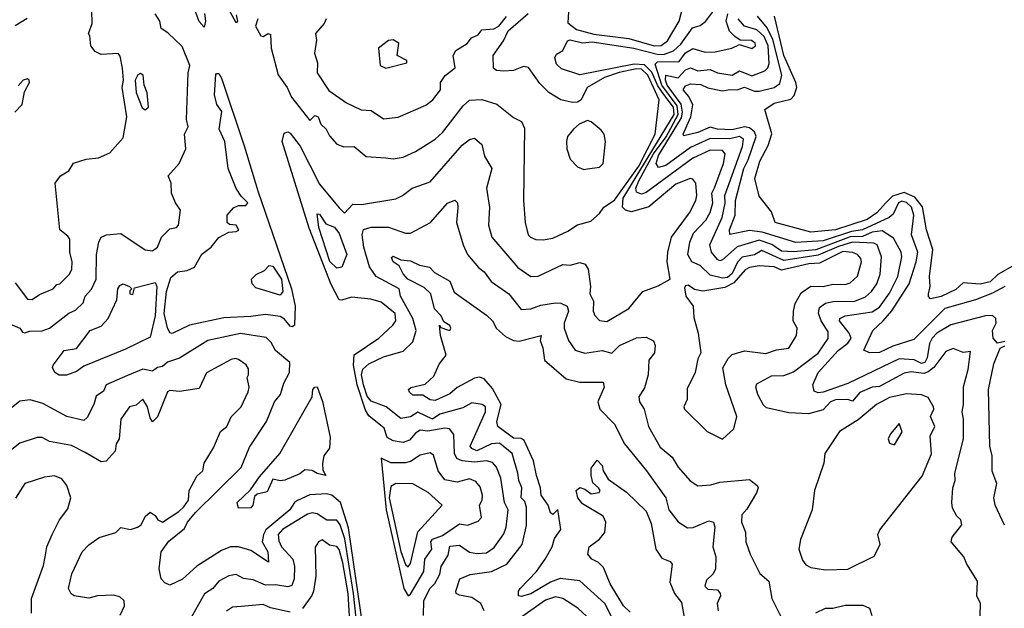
# Model space of a CAD drawing. Extents: x 1995148 to 2088947, y 769131 to 906009.
# Tile 22 of 256: x 2002574 to 2006583, y 791765 to 794161. Entities that reach past the tile are written whole.
import ezdxf

# ---------------------------------------------------------------- set-up
doc = ezdxf.new("R2010")
doc.units = 0

msp = doc.modelspace()

# ---------------------------------------------------------------- linework, layer by layer
at = {"layer": '0CON05XD'}
for points in [[(2003325.8, 794185.8), (2003330, 794155), (2003325, 794130), (2003305, 794153.8), (2003255, 794285.8)], [(2002555, 793090), (2002606.2, 793023.8), (2002625, 793022), (2002655, 793041.9), (2002710, 793065), (2002725, 793082.5), (2002737.5, 793085), (2002776.7, 793125), (2002785.5, 793145), (2002788.1, 793175), (2002778.6, 793215), (2002777.4, 793267.4), (2002770, 793280), (2002737.5, 793305), (2002718.8, 793495), (2002740, 793525), (2002773.3, 793545), (2002793.1, 793576.9), (2002845, 793592.5), (2002895, 793598.8), (2002940.7, 793619.3), (2002995, 793680), (2003010, 793765), (2002991.5, 793885), (2002996.9, 793915), (2002992.9, 793962.9), (2002982.5, 794012.5), (2002975, 794023.3), (2002905, 794018.8), (2002881.7, 794031.7), (2002864, 794055), (2002860, 794095), (2002853.8, 794105), (2002869.2, 794145), (2002866.7, 794255)], [(2003455, 794180), (2003460, 794155), (2003455, 794147.5), (2003396.7, 794256.7)], [(2004218.1, 791735), (2004219.4, 791795), (2004243.9, 791846.1), (2004263.8, 791866.2), (2004285, 791904.2), (2004289.4, 791935), (2004318.9, 791981.1), (2004325, 792017.7), (2004365, 792022.5), (2004405, 791993.3), (2004435, 791987.8), (2004475, 791990.8), (2004505, 792012.2), (2004545, 792068), (2004554.6, 792095.4), (2004563.3, 792165), (2004547.5, 792195), (2004532.9, 792295), (2004515, 792339.2), (2004498.2, 792358.2), (2004474.6, 792364.6), (2004425, 792359.1), (2004375, 792365.4), (2004354.2, 792374.2), (2004344.7, 792395), (2004341.7, 792471.7), (2004323.3, 792495), (2004305, 792497.9), (2004235.8, 792485.8), (2004205, 792490.5), (2004185, 792477.8), (2004160.6, 792449.4), (2004135, 792439.5), (2004095, 792446.8), (2004069.5, 792459.5), (2004057.9, 792497.9), (2003995, 792548.8), (2003981.1, 792571.1), (2003948.4, 792675), (2003932.3, 792755), (2003935, 792796.9), (2004035.6, 792865), (2004092.9, 792917.1), (2004104.6, 792935.4), (2004102.5, 792965), (2004045, 793011.3), (2004003.1, 793023.1), (2003925, 793031.5), (2003885, 793018.6), (2003875, 793020.8), (2003842.6, 793082.6), (2003752.6, 793312.6), (2003642.5, 793665), (2003651.1, 793698.9), (2003665, 793704.6), (2003675, 793699.2), (2003715.9, 793645.9), (2003795, 793491.4), (2003874.6, 793394.6), (2003896.2, 793373.8), (2003930.3, 793409.7), (2003965, 793408.6), (2004105, 793432), (2004132.5, 793445), (2004171.2, 793475), (2004245, 793500.4), (2004375, 793650), (2004405, 793673.8), (2004425, 793678.8), (2004455, 793653.3), (2004465.8, 793605), (2004495.6, 793555.6), (2004474.4, 793475), (2004486.6, 793396.6), (2004483.1, 793325), (2004495.7, 793275), (2004602.1, 793152.1), (2004655, 793115.7), (2004685, 793117.1), (2004785, 793164.2), (2004815, 793161.9), (2004855, 793172.7), (2004876, 793166), (2004888.9, 793145), (2004897.3, 793075), (2004894.5, 793045), (2004910.6, 793015), (2004908.6, 792975), (2004915, 792956.7), (2004935, 792936), (2004965, 792932.5), (2005054, 792985), (2005111.2, 793055), (2005172.7, 793077.3), (2005222.5, 793105), (2005210.6, 793175), (2005212.9, 793215), (2005228, 793275), (2005300.9, 793375), (2005326.2, 793425), (2005330.8, 793445), (2005327.1, 793495), (2005315, 793511.2), (2005304.1, 793514.1), (2005245, 793490.8), (2005135, 793399.5), (2005065, 793379.4), (2005040.8, 793385), (2005028.2, 793398.2), (2005030.3, 793435), (2005239.1, 793775), (2005236.2, 793805), (2005196.7, 793856.7), (2005172, 793892), (2005147.8, 793947.8), (2005117.7, 793977.7), (2005075, 793979.8), (2004855, 793936.7), (2004780.2, 793960.2), (2004759.5, 793979.5), (2004753.3, 794005), (2004760, 794020), (2004785, 794035.8), (2004804.7, 794075.3), (2004815, 794079.2), (2004865, 794066.7), (2004905, 794070.3), (2005074.9, 794044.9), (2005175, 794018.7), (2005199.5, 794020.5), (2005235.5, 794034.5), (2005265, 794061.7), (2005312.9, 794127.1), (2005345, 794137.1), (2005366.2, 794153.8), (2005405, 794205.7)], [(2004809.7, 794215), (2004805, 794148), (2004840.8, 794120.8), (2004911.7, 794101.7), (2005054.4, 794084.4), (2005157.5, 794055), (2005185, 794056.2), (2005211.2, 794075), (2005258.9, 794155), (2005277.6, 794227.6)], [(2002505, 792934.5), (2002574, 792905), (2002585, 792889.2), (2002595, 792885.7), (2002615, 792893.1), (2002665, 792894.3), (2002695, 792905.7), (2002774, 792966), (2002801.5, 792978.5), (2002832.3, 793007.7), (2002840, 793035), (2002865.5, 793064.5), (2002884.5, 793105), (2002886.5, 793205), (2002895.5, 793255), (2002905.7, 793275), (2002926.7, 793285), (2002985, 793291.2), (2003084.5, 793224.5), (2003115, 793220.5), (2003134.5, 793235), (2003151.2, 793275), (2003185, 793310), (2003212.5, 793315), (2003220, 793325), (2003228.8, 793385), (2003208, 793415), (2003192.5, 793455), (2003190, 793495), (2003178.8, 793525), (2003222.5, 793575), (2003250, 793635), (2003244.3, 793695), (2003260, 793725), (2003252.9, 793755), (2003260.4, 793945), (2003267.1, 793975), (2003235, 794052), (2003177.4, 794107.4), (2003150, 794125), (2003144.2, 794155), (2003125.8, 794185)], [(2002604.6, 794165.4), (2002555, 794135.6)], [(2004055, 793757.5), (2004115, 793763.8), (2004227.7, 793812.3), (2004255.9, 793834.1), (2004286.7, 793875), (2004287.5, 793905), (2004305.7, 793934.3), (2004346.2, 793965), (2004338.1, 794015), (2004349.4, 794035), (2004395.4, 794064.6), (2004413.6, 794086.4), (2004440.4, 794099.6), (2004455, 794119.2), (2004503.8, 794123.8), (2004524.6, 794135), (2004556.4, 794173.6)], [(2004705, 793264.4), (2004745, 793271.4), (2004805, 793299.5), (2004845, 793326.2), (2004898.6, 793341.4), (2004935, 793371.5), (2004952.6, 793397.4), (2004995, 793426.2), (2005094.8, 793565), (2005161.5, 793695), (2005177.5, 793835), (2005131.6, 793935), (2005105, 793959), (2005085, 793960.3), (2005015, 793945.4), (2004954.6, 793925), (2004884.5, 793885.5), (2004860, 793835), (2004844.3, 793825.7), (2004825, 793824.4), (2004776.7, 793835), (2004728.8, 793865), (2004691.7, 793901.7), (2004645, 793966.5), (2004625, 793970.5), (2004585, 793953.5), (2004545, 793950.9), (2004514.5, 793954.5), (2004503.5, 793963.5), (2004501.8, 794015), (2004544.3, 794075), (2004563.2, 794115), (2004644.5, 794185.5)], [(2005826.4, 792966.4), (2005830.7, 792989.3), (2005855, 793006.8), (2005885, 793014.1), (2005974.3, 793015.7), (2006017.1, 793032.9), (2006042.5, 793055), (2006063.8, 793085), (2006076.8, 793125), (2006083.1, 793195), (2006065.5, 793245), (2006051.2, 793251.2), (2005964.8, 793254.8), (2005907.6, 793237.6), (2005825, 793202), (2005685, 793180.3), (2005595, 793221.1), (2005565, 793203.2), (2005515, 793194.7), (2005496.7, 793173.3), (2005475, 793127.6), (2005455, 793111.1), (2005435, 793109.3), (2005385, 793120.9), (2005345, 793160.5), (2005311.1, 793175), (2005294.5, 793205), (2005302.7, 793255), (2005317.6, 793292.4), (2005366.8, 793345), (2005385, 793376), (2005395.3, 793415), (2005391.3, 793455), (2005403.4, 793476.6), (2005439.3, 793575), (2005445.5, 793615), (2005435, 793627.8), (2005385, 793629.5), (2005315, 793597.2), (2005125, 793456.9), (2005105, 793451.1), (2005085, 793459.4), (2005082.5, 793475), (2005094.3, 793505), (2005155, 793615.4), (2005205.4, 793684.6), (2005255.4, 793775), (2005250.8, 793810.8), (2005187.9, 793895), (2005160.5, 793979.5), (2005171.2, 793988.8), (2005258.9, 793991.1), (2005285, 794026), (2005315, 794043.1), (2005365, 794028.5), (2005405, 794030.6), (2005473.3, 794045), (2005505, 794060), (2005555, 794044.2), (2005569.2, 794055), (2005568.6, 794065), (2005553.3, 794076.7), (2005507.3, 794077.3), (2005485, 794092.9), (2005464.1, 794114.1), (2005450.3, 794155), (2005456.5, 794185)], [(2006585, 793075.3), (2006535, 793047.2), (2006465, 793020.4), (2006340.6, 792985), (2006215, 792858.9), (2006128.6, 792831.4), (2006075, 792806.7), (2006034.4, 792804.4), (2006011.2, 792815), (2006046.9, 792895), (2006089.6, 792935), (2006124.8, 792975.2), (2006194.8, 793085.2), (2006224.3, 793175), (2006230.6, 793215), (2006204.7, 793285.3), (2006214.3, 793365), (2006205, 793397.3), (2006185, 793416.5), (2006165, 793422.5), (2006151.6, 793415), (2006130.4, 793369.6), (2006114.5, 793355), (2006005, 793306.1), (2005961, 793299), (2005845, 793260.7), (2005734, 793254), (2005596.3, 793296.3), (2005545, 793303.3), (2005465.8, 793285.8), (2005463.2, 793305), (2005487.5, 793365), (2005488.8, 793425), (2005521.7, 793555), (2005539.4, 793590.6), (2005572.4, 793685), (2005565.2, 793705), (2005545, 793721.2), (2005525, 793724.5), (2005475, 793712.9), (2005415, 793715.2), (2005385, 793723.3), (2005335, 793701.1), (2005278, 793688), (2005274.5, 793695), (2005306, 793765), (2005314.1, 793814.1), (2005298.9, 793848.9), (2005274.6, 793875.4), (2005285, 793891.1), (2005305, 793900.4), (2005347.5, 793897.5), (2005375, 793883.2), (2005435, 793870.9), (2005465, 793877.3), (2005495, 793875.4), (2005525, 793886), (2005565, 793870.6), (2005585, 793870), (2005645, 793885.4), (2005669.1, 793900.9), (2005677.1, 793935), (2005640.3, 794080.3), (2005617.3, 794127.3), (2005577.8, 794175)], [(2006625, 793163.3), (2006556.7, 793123.3), (2006525, 793093.8), (2006485, 793084.6), (2006415, 793090), (2006385, 793061.9), (2006325, 793034.5), (2006282.5, 793025), (2006274.1, 793034.1), (2006273.8, 793045), (2006281.2, 793075), (2006277.5, 793115), (2006291.1, 793225), (2006265.3, 793305.3), (2006249.3, 793399.3), (2006218.1, 793438.1), (2006175, 793457), (2006127.4, 793442.6), (2006100, 793415), (2006063.5, 793375), (2006025, 793347.4), (2005895.7, 793305.7), (2005795, 793295.8), (2005650, 793335), (2005635, 793378.8), (2005585, 793442.5), (2005567.1, 793515), (2005587.5, 793585), (2005620.9, 793649.1), (2005636.1, 793696.1), (2005607.5, 793795), (2005645, 793820.6), (2005713.2, 793836.8), (2005727.2, 793852.8), (2005737.8, 793885), (2005734.2, 793905), (2005685, 794015.8), (2005647.3, 794175)], [(2003543.3, 794165), (2003534.4, 794135), (2003555.8, 794095.8), (2003565, 794093.1), (2003585, 794104.2), (2003595, 794101.2), (2003598.1, 794045), (2003626.8, 793936.8), (2003662.5, 793885), (2003680.4, 793845), (2003755, 793750), (2003775, 793771.2), (2003789.4, 793765), (2003800, 793735), (2003821.9, 793715), (2003835, 793688), (2003865, 793654.2), (2003893, 793643), (2003935, 793644.2), (2003985, 793604), (2004065, 793598), (2004095, 793594), (2004135, 793600.8), (2004185, 793624.2), (2004265, 793674.3), (2004295, 793701.4), (2004379.1, 793810.9), (2004405, 793833.1), (2004455, 793835.6), (2004516.7, 793816.7), (2004585, 793763.3), (2004616.4, 793746.4), (2004628.8, 793718.8), (2004624.4, 793425), (2004631.4, 793335), (2004644.2, 793285), (2004654, 793275), (2004675, 793265.8), (2004705, 793264.4)], [(2003821.2, 794165), (2003814, 794145), (2003778.6, 794105), (2003782.7, 794077.3), (2003774.4, 794025), (2003785.7, 793985), (2003785.6, 793945), (2003832, 793872), (2003905, 793821.9), (2003964.4, 793794.4), (2004005, 793790.8), (2004055, 793757.5)], [(2006585, 792850.6), (2006555, 792844), (2006536.9, 792865), (2006534.7, 792895), (2006550, 792925), (2006548.8, 792945), (2006535, 792956.2), (2006505.6, 792955.6), (2006365, 792918.2), (2006308.2, 792885), (2006289.2, 792865), (2006277.8, 792842.2), (2006269.2, 792785), (2006258.9, 792765), (2006245, 792761.8), (2006216.2, 792776.2), (2006155, 792780.5), (2005945, 792679.3), (2005845, 792644), (2005825, 792641.5), (2005809.1, 792649.1), (2005802.5, 792675), (2005825.4, 792725), (2005905.7, 792814.3), (2005946, 792844), (2005958.8, 792865), (2005951.2, 792885), (2005911.5, 792935), (2005912.9, 792945), (2005934.7, 792955.3), (2006045, 792971.6), (2006075, 792990.4), (2006115, 793047.5), (2006148.8, 793115), (2006165.4, 793195), (2006163.1, 793215), (2006132.1, 793272.1), (2006085, 793300.9), (2006045, 793295.8), (2006005, 793278.8), (2005955, 793276.3), (2005815, 793223.4), (2005725, 793215.4), (2005675, 793219.1), (2005636.1, 793246.1), (2005585, 793263.1), (2005495, 793235.9), (2005435, 793182.9), (2005425, 793179.6), (2005414.4, 793185), (2005391.1, 793215), (2005383.6, 793245), (2005434.3, 793355.7), (2005446, 793414), (2005444.3, 793445), (2005517, 793645), (2005521.3, 793675), (2005505.2, 793685.2), (2005465, 793675.9), (2005385, 793677.9), (2005305, 793640.5), (2005205, 793567.7), (2005175, 793558.6), (2005165.6, 793575), (2005175, 793608.5), (2005268.4, 793761.6), (2005272.8, 793785), (2005267, 793817), (2005210, 793895), (2005203.1, 793915), (2005205, 793935.5), (2005255, 793924.7), (2005285, 793957.4), (2005305, 793964.7), (2005335, 793953.3), (2005385, 793958.7), (2005415.2, 793945.2), (2005475, 793934.6), (2005505, 793952.3), (2005555, 793932.5), (2005607.6, 793952.4), (2005620, 793965), (2005625, 793982.5), (2005621.6, 794055), (2005605, 794092.9), (2005575, 794119.6), (2005525.2, 794135.2), (2005499.2, 794165)], [(2004065, 793963.8), (2004150, 793985), (2004150, 793995), (2004111.2, 794015), (2004117.5, 794065), (2004095, 794078.8), (2004075, 794076.2), (2004034.2, 794045), (2004041.2, 793975), (2004065, 793963.8)], [(2003085, 793794.3), (2003098.9, 793805), (2003093, 793863), (2003080, 793895), (2003076.7, 793935), (2003065, 793942.5), (2003055, 793936.2), (2003043.5, 793915), (2003048.1, 793865), (2003072.6, 793802.6), (2003085, 793794.3)], [(2003195, 792884), (2003185, 792886.2), (2003175, 792906.2), (2003161.6, 792965), (2003171.8, 793055), (2003188.8, 793111.2), (2003216, 793134), (2003255, 793139.4), (2003286.2, 793153.8), (2003315, 793205.8), (2003353.8, 793235), (2003385, 793274.2), (2003425, 793296), (2003455, 793298.1), (2003465.4, 793304.6), (2003455, 793324.2), (2003427.5, 793327.5), (2003418.8, 793335), (2003419.2, 793365), (2003444, 793395), (2003465, 793404.4), (2003495, 793404.4), (2003502.5, 793415), (2003475, 793442.5), (2003455, 793473.8), (2003422.7, 793555), (2003408.5, 793665), (2003385.5, 793715), (2003396.5, 793786.5), (2003377.1, 793815), (2003366.9, 793855), (2003372.9, 793937.1), (2003375, 793942.5), (2003385, 793942.5), (2003395, 793923.3), (2003487.2, 793647.2), (2003543.9, 793463.9), (2003681, 793065), (2003695.3, 792995), (2003693, 792917), (2003685, 792910), (2003675, 792913.1), (2003652.1, 792942.1), (2003635, 792952.8), (2003575, 792961.4), (2003515, 792952.3), (2003405, 792947.1), (2003265, 792916.9), (2003195, 792884)], [(2002554.2, 793785), (2002583.3, 793815), (2002592.9, 793867.1), (2002613.3, 793905), (2002612.5, 793915), (2002605, 793920), (2002587.5, 793915), (2002567.7, 793892.3)], [(2004870.7, 793550.7), (2004885, 793553.3), (2004935, 793560), (2004950, 793575), (2004958.8, 793665), (2004953.3, 793695), (2004941.7, 793711.7), (2004901.2, 793745), (2004885, 793750), (2004851.2, 793735), (2004828.8, 793715), (2004804, 793685), (2004800, 793665), (2004801.2, 793635), (2004815, 793592.5), (2004845, 793562.5), (2004870.7, 793550.7)], [(2004465.4, 791755), (2004451.5, 791785), (2004415, 791809.2), (2004365, 791818.5), (2004350.8, 791825), (2004349.4, 791835), (2004366, 791885), (2004407.7, 791902.3), (2004495, 791914.5), (2004557.5, 791945), (2004620, 792025), (2004637.9, 792102.1), (2004636.9, 792175), (2004629.9, 792199.9), (2004616.2, 792215), (2004618.2, 792255), (2004605.4, 792285), (2004602.5, 792315), (2004578.5, 792395), (2004527, 792437), (2004495, 792434.7), (2004435, 792405.7), (2004415, 792414.7), (2004407.8, 792425), (2004470.4, 792565), (2004470.6, 792585), (2004456.7, 792595), (2004415, 792601.9), (2004378.5, 792581.5), (2004284.8, 792555.2), (2004255, 792534.7), (2004195, 792562.8), (2004165, 792543.8), (2004125, 792538.1), (2004065.7, 792585), (2004005, 792608.2), (2003989, 792629), (2003973.8, 792675), (2003965.8, 792715), (2003971.2, 792738.8), (2003995, 792760), (2004055, 792788.8), (2004135, 792811.4), (2004175, 792850), (2004188.2, 792895), (2004173.9, 792945), (2004124.5, 793035), (2004119.5, 793065), (2004025, 793115.4), (2003997.9, 793155), (2003974.5, 793234.5), (2003968.6, 793285), (2003973.9, 793306.2), (2004005, 793316.3), (2004075, 793316.2), (2004145, 793292.5), (2004165, 793291.4), (2004246, 793335), (2004315, 793413.8), (2004345.8, 793425.8), (2004355.8, 793415.8), (2004357.5, 793395), (2004352, 793335), (2004379.4, 793245), (2004397.5, 793205), (2004442, 793152), (2004465, 793134.2), (2004494, 793095), (2004565.8, 793045), (2004615, 792981.2), (2004655, 792984.3), (2004695, 792999.1), (2004755, 793007.9), (2004776.7, 793006.7), (2004802.5, 792995), (2004808.6, 792975), (2004790, 792925), (2004790.5, 792905), (2004808.6, 792855), (2004835.7, 792815.7), (2004875, 792803.3), (2004945, 792814.5), (2004985, 792802.9), (2005015.6, 792834.4), (2005085, 792866), (2005125, 792868), (2005154.2, 792854.2), (2005160.8, 792835), (2005158.1, 792805), (2005135.7, 792774.3), (2005132.5, 792715), (2005117.6, 792662.4), (2005094.3, 792625), (2005097.5, 792605), (2005115.8, 792575), (2005134.5, 792505), (2005181, 792421), (2005230.4, 792380.4), (2005255, 792340), (2005303.7, 792283.7), (2005335, 792264), (2005387.5, 792267.5), (2005425, 792278.6), (2005545, 792288.8), (2005576.7, 792265), (2005581.2, 792255), (2005573.8, 792235), (2005535, 792168.8), (2005514.2, 792145), (2005512, 792115), (2005529.4, 792075), (2005530.8, 792035), (2005548, 791985), (2005586.8, 791906.8), (2005623.8, 791875), (2005635.8, 791805), (2005681.2, 791715)], [(2003865, 793149.5), (2003836.7, 793176.7), (2003791.5, 793315), (2003785, 793370), (2003795, 793368.6), (2003820.4, 793330.4), (2003855, 793316.7), (2003875, 793290.6), (2003905.8, 793205), (2003885, 793153.3), (2003865, 793149.5)], [(2005435, 792453.8), (2005481.2, 792495), (2005494.3, 792545), (2005449.2, 792675), (2005436.4, 792743.6), (2005458.3, 792781.7), (2005475, 792797.5), (2005525, 792812.5), (2005611.5, 792801.5), (2005655, 792816.7), (2005705, 792824), (2005736, 792875), (2005739.4, 792905), (2005723.3, 792935), (2005724.4, 792975), (2005730.9, 793005), (2005755, 793049.2), (2005795, 793075.6), (2005845, 793074.6), (2005885, 793083.8), (2005935, 793082.7), (2005955, 793089.5), (2005985, 793116.2), (2006001.8, 793175), (2005999.1, 793189.1), (2005984.4, 793205), (2005965, 793213.4), (2005925, 793217.8), (2005830.4, 793169.6), (2005787.3, 793167.3), (2005675, 793141.6), (2005645, 793155.3), (2005585, 793158.9), (2005545, 793152.8), (2005527.2, 793142.8), (2005480.8, 793089.2), (2005445, 793071.3), (2005355, 793056.2), (2005321.9, 793061.9), (2005295, 793080), (2005285, 793077.5), (2005281.2, 793068.8), (2005286.2, 793035), (2005315.7, 792995), (2005318, 792948), (2005336.7, 792885), (2005346.7, 792805), (2005335, 792780), (2005323.8, 792725), (2005291.7, 792658.3), (2005290.8, 792615), (2005278, 792585), (2005280, 792575), (2005372.5, 792485), (2005435, 792453.8)], [(2005025, 791648), (2004956.4, 791785), (2004855, 791876.2), (2004775, 791885.8), (2004735, 791870.6), (2004655, 791823.1), (2004615, 791812.9), (2004605, 791816.2), (2004604.6, 791834.6), (2004611.1, 791845), (2004677.5, 791915), (2004713.5, 791965), (2004742.2, 792015), (2004751.1, 792048.9), (2004776.6, 792085), (2004765, 792166.7), (2004745, 792146.7), (2004735, 792153.3), (2004726, 792185), (2004696.5, 792225), (2004693.8, 792255), (2004678.2, 792305), (2004666.2, 792365), (2004627.8, 792447.8), (2004615, 792455.9), (2004585, 792457.3), (2004520, 792505), (2004517.1, 792525), (2004534.2, 792595), (2004499.4, 792659.4), (2004465, 792698.6), (2004445.6, 792705.6), (2004425, 792701.5), (2004355, 792663.1), (2004325, 792637.3), (2004265, 792611.2), (2004245, 792613.1), (2004215, 792632.9), (2004175, 792632.5), (2004160.8, 792645), (2004156.7, 792655), (2004165.8, 792664.2), (2004225, 792677.1), (2004259.8, 792710.2), (2004281.4, 792758.6), (2004310, 792795), (2004286.9, 792875), (2004283, 792917), (2004288.3, 792908.3), (2004315, 792897.8), (2004325, 792896), (2004329.5, 792905), (2004325, 792915.4), (2004301.3, 792931.3), (2004289.2, 792955), (2004263.3, 792983.3), (2004247.5, 793045), (2004221.2, 793071.2), (2004154, 793105), (2004135, 793126.2), (2004118.5, 793158.5), (2004094.3, 793175), (2004087, 793193), (2004095, 793198), (2004125, 793183.8), (2004165, 793179.1), (2004201.2, 793161.2), (2004243, 793153), (2004262.4, 793132.4), (2004325, 793096), (2004342.3, 793052.3), (2004475, 792957.5), (2004498.5, 792935), (2004515, 792904.4), (2004551.9, 792871.9), (2004583.8, 792855), (2004608, 792852), (2004697.5, 792875), (2004693.3, 792855), (2004704.3, 792825), (2004710, 792775), (2004799.4, 792699.4), (2004854.2, 792685.8), (2004948.8, 792685), (2004952.9, 792665), (2004927.1, 792605), (2004935.8, 792575), (2004995, 792514), (2005035.7, 792435), (2005125.7, 792325), (2005204.3, 792215), (2005217.1, 792165), (2005255, 792116.2), (2005293, 792093), (2005315.8, 792094.2), (2005379.7, 792120.3), (2005398.6, 792115), (2005404.4, 792095), (2005395.7, 792015), (2005407.8, 791975), (2005406.7, 791925), (2005397.1, 791905), (2005370.8, 791879.2), (2005364, 791855), (2005375, 791843.3), (2005415, 791840), (2005426, 791825), (2005427.5, 791815), (2005413.5, 791785), (2005417.1, 791755)], [(2003635, 793040), (2003535, 793069.2), (2003520.8, 793085), (2003518, 793105), (2003536.8, 793123.2), (2003570.3, 793139.7), (2003590, 793160), (2003605, 793157.3), (2003639.4, 793105), (2003645.2, 793054.8), (2003635, 793040)], [(2002765, 792714), (2002735, 792714), (2002717.5, 792725), (2002707.5, 792745), (2002710, 792755), (2002755, 792813.8), (2002805, 792822.5), (2002861.4, 792895), (2002905, 792912.9), (2002934.2, 792945), (2002969.3, 793020.7), (2002972.9, 793065), (2002981.5, 793078.5), (2002995, 793086), (2003021.2, 793075), (2003030, 793065), (2003022.2, 793057.8), (2003022.9, 793045), (2003035, 793042.9), (2003040.9, 793069.1), (2003125, 793090.8), (2003131.5, 793075), (2003124.8, 792955), (2003105, 792868), (2003005, 792820), (2002835, 792750.6), (2002805, 792728.6), (2002765, 792714)], [(2006483.3, 791685), (2006486, 791785), (2006471.2, 791815), (2006473.8, 791875), (2006430, 791945), (2006418, 791975), (2006366.7, 792035), (2006370, 792055), (2006410, 792105), (2006406.2, 792125), (2006390, 792140), (2006372.3, 792172.3), (2006368.8, 792195), (2006372.9, 792255), (2006382.5, 792285), (2006381.1, 792315), (2006416.9, 792455), (2006417.1, 792535), (2006410.8, 792565), (2006416.9, 792595), (2006416, 792666), (2006435, 792737.5), (2006445, 792810), (2006415, 792805.8), (2006375, 792821.9), (2006345, 792810), (2006295.5, 792744.5), (2006272.2, 792727.8), (2006255, 792721.2), (2006202.9, 792727.1), (2006175, 792722.5), (2006075, 792668.2), (2006045, 792664.6), (2005995, 792643.2), (2005965, 792607.8), (2005945, 792614.5), (2005895, 792613.1), (2005875, 792604.7), (2005845, 792572.9), (2005785, 792556.9), (2005705, 792560.5), (2005615, 792580.4), (2005601.7, 792591.7), (2005579.5, 792635), (2005571.1, 792665), (2005575, 792678), (2005635, 792711.5), (2005685, 792713.1), (2005725, 792727.9), (2005825, 792803.2), (2005865, 792862.9), (2005865, 792890), (2005836.8, 792935), (2005826.4, 792966.4)], [(2003972.6, 791682.6), (2003912.3, 792092.3), (2003879.5, 792195), (2003845, 792225.4), (2003825, 792231.4), (2003755, 792226.2), (2003705, 792203.1), (2003693.1, 792195), (2003674.3, 792165.7), (2003576.1, 792083.9), (2003566.1, 792065), (2003561.5, 792035), (2003583.5, 791995), (2003586.7, 791953.3), (2003515, 791999.5), (2003465, 792014.4), (2003432.5, 792015), (2003395, 792000), (2003295, 791936.9), (2003236.1, 791883.9), (2003185, 791858.8), (2003165, 791868), (2003150, 791885), (2003142.2, 791925), (2003150, 791995), (2003181.7, 792038.3), (2003245, 792089.4), (2003257.3, 792115), (2003289.6, 792155), (2003475, 792337.5), (2003509.4, 792420.6), (2003578.6, 792525), (2003610.6, 792605), (2003635.8, 792635), (2003649.1, 792680.9), (2003672, 792725), (2003673.3, 792765), (2003615, 792814), (2003597.5, 792847.5), (2003576.7, 792866.7), (2003473.2, 792883.2), (2003340, 792855), (2003225, 792783.6), (2003175, 792766.9), (2003155, 792748.8), (2003135, 792745.7), (2003115, 792730), (2003075, 792738.2), (2003013, 792713), (2002926.2, 792675), (2002915, 792648.8), (2002885, 792628.8), (2002875.6, 792595), (2002848.5, 792541.5), (2002835, 792529.2), (2002765.3, 792545.3), (2002668.2, 792598.2), (2002616, 792614), (2002575, 792607.5), (2002525, 792569.2)], [(2006583, 792103), (2006546, 792185), (2006540, 792215), (2006552.3, 792272.3), (2006533.6, 792323.6), (2006533.1, 792385), (2006524.4, 792425), (2006518.5, 792655), (2006540.3, 792759.7), (2006565.6, 792824.4), (2006585, 792833.6)], [(2002982.7, 791737.3), (2003001.2, 791775), (2002998.8, 791795), (2002981.2, 791811.2), (2002955, 791818), (2002890, 791815), (2002855, 791806), (2002795, 791816.2), (2002783.1, 791823.1), (2002772.9, 791845), (2002785.6, 791905), (2002827.5, 791995), (2002855, 792023.8), (2002897.5, 792052.5), (2002965, 792073.3), (2002985, 792093.6), (2003025, 792085.5), (2003053.3, 792095), (2003068, 792105), (2003085, 792138), (2003105, 792156.7), (2003125, 792142.5), (2003136.2, 792125), (2003155, 792116), (2003221.2, 792158.8), (2003241.6, 792178.4), (2003260.6, 792205), (2003264.2, 792245), (2003295, 792302.5), (2003319.1, 792325), (2003324.4, 792355), (2003362.4, 792417.6), (2003390.8, 792485), (2003417.1, 792505), (2003435, 792544), (2003475.4, 792584.6), (2003503.7, 792646.3), (2003507.9, 792665), (2003500, 792705), (2003506, 792715), (2003505, 792740), (2003495.7, 792755.7), (2003465, 792777.1), (2003452.1, 792782.1), (2003435, 792778.2), (2003335, 792722.9), (2003305, 792659.2), (2003225, 792647.5), (2003185, 792651.9), (2003175, 792645.6), (2003135, 792544), (2003115, 792523.8), (2003105, 792540), (2003094.6, 792585), (2003075, 792616.7), (2003047.6, 792592.4), (2003021.2, 792585), (2002985.8, 792535), (2002979.4, 792455), (2002966.9, 792435), (2002962.5, 792405), (2002926.4, 792363.6), (2002905, 792360.8), (2002840.7, 792399.3), (2002785, 792426.9), (2002695, 792444.5), (2002665, 792460), (2002645, 792460.4), (2002575, 792437.1), (2002535, 792405.7)], [(2003465, 792171.9), (2003459.5, 792195), (2003513.3, 792246.7), (2003550, 792300), (2003633.3, 792395), (2003764.5, 792625), (2003767.9, 792655), (2003775, 792665.4), (2003785, 792666.5), (2003807.3, 792607.3), (2003838.3, 792461.7), (2003835, 792416.2), (2003812.5, 792385), (2003806.2, 792353.8), (2003807.4, 792327.4), (2003820, 792305), (2003785, 792313.2), (2003765, 792326.4), (2003735, 792328.6), (2003715, 792312.2), (2003653.7, 792286.3), (2003635, 792283.6), (2003605, 792290.3), (2003581.2, 792238.8), (2003541.2, 792228.8), (2003530.4, 792219.6), (2003523.5, 792185), (2003515, 792173.3), (2003465, 792171.9)], [(2005855, 791922), (2005945, 791924.4), (2006052.3, 791977.7), (2006076.7, 792025), (2006067.5, 792065), (2006076.2, 792083.8), (2006247.8, 792302.2), (2006285.9, 792394.1), (2006280.7, 792465), (2006300, 792505), (2006282.7, 792545), (2006295.4, 792575), (2006293.8, 792585), (2006272.7, 792622.7), (2006245, 792634.4), (2006185, 792637.9), (2006115, 792622.9), (2006061.9, 792595), (2005987.9, 792532.1), (2005911.1, 792485), (2005852.5, 792395), (2005847.5, 792355), (2005810, 792245), (2005800, 792165), (2005753.3, 792045), (2005746.2, 792005), (2005760.9, 791960.9), (2005775, 791942), (2005795, 791931.2), (2005855, 791922)], [(2006135, 792430), (2006166.4, 792483.6), (2006155, 792517.5), (2006118.8, 792475), (2006110, 792455), (2006115, 792436.7), (2006135, 792430)], [(2004155, 791815.7), (2004165, 791821.9), (2004219.4, 791915), (2004223.3, 791965), (2004252.1, 792005), (2004247.8, 792035), (2004255, 792046.9), (2004295, 792061.1), (2004365, 792108.1), (2004396.4, 792103.6), (2004440, 792120), (2004454, 792135), (2004445.8, 792185), (2004456.7, 792205), (2004458.5, 792225), (2004448.8, 792258.8), (2004431.5, 792281.5), (2004405, 792291.5), (2004355, 792278.8), (2004305, 792287.2), (2004277.8, 792325), (2004258.7, 792388.7), (2004245, 792398), (2004205, 792388.8), (2004165, 792361.8), (2004145, 792356.4), (2004085, 792356.8), (2004045, 792376.2), (2004065.7, 792165), (2004137.5, 791845), (2004155, 791815.7)], [(2005058.8, 791748.8), (2005032.2, 791775), (2004978.2, 791865), (2004950.3, 791930.3), (2004930.6, 791950.6), (2004903.3, 791965), (2004887.5, 791985), (2004892.5, 792015), (2004935, 792046), (2004956.1, 792073.9), (2004960.5, 792115), (2004949.6, 792139.6), (2004865, 792190), (2004846.2, 792215), (2004840, 792245), (2004855, 792256.7), (2004875, 792250), (2004900.8, 792230.8), (2004933.6, 792236.4), (2004936.7, 792245), (2004930, 792255), (2004906.7, 792275), (2004900, 792305), (2004900, 792335), (2004925, 792367.5), (2004945, 792346.7), (2004950, 792325), (2004970.3, 792290.3), (2005045, 792238), (2005125, 792160), (2005145, 792110), (2005164.2, 792005), (2005188.8, 791968.8), (2005222.5, 791955), (2005230, 791945), (2005220.8, 791870.8), (2005240, 791825), (2005268.3, 791788.3), (2005280.2, 791720.2)], [(2002622, 791745), (2002622, 791805), (2002670.5, 791939.5), (2002676.9, 791975), (2002684.4, 792015), (2002705.7, 792065), (2002735.8, 792125), (2002769.7, 792170.3), (2002782, 792215), (2002766, 792265), (2002745, 792291.2), (2002715, 792304), (2002675, 792298.8), (2002595, 792272.5), (2002557.2, 792212.8)], [(2004155, 791933.1), (2004165, 791946.7), (2004195, 792075.6), (2004293.3, 792185), (2004236.9, 792236.9), (2004175, 792271.9), (2004105, 792273.2), (2004085, 792260.5), (2004078.6, 792215), (2004125, 791995.6), (2004145, 791942.5), (2004155, 791933.1)], [(2003949.7, 791675), (2003932.7, 791825), (2003897.3, 792047.3), (2003878.4, 792105), (2003865, 792123.4), (2003825, 792123.5), (2003785, 792150), (2003765, 792153.2), (2003745, 792148.2), (2003643.5, 792085), (2003626.8, 792065), (2003629.2, 792039.2), (2003640.4, 792015), (2003686.4, 791965), (2003692.7, 791935), (2003691.6, 791885), (2003681.7, 791858.3), (2003665, 791851.8), (2003615, 791860.4), (2003575, 791859.6), (2003525, 791881.2), (2003485, 791885.6), (2003455, 791901.8), (2003425, 791896.5), (2003384.7, 791875.3), (2003360.6, 791845), (2003325.9, 791824.1), (2003265, 791715.6)], [(2003921.2, 791665), (2003910.7, 791825), (2003890.1, 791950.1), (2003875, 792004.2), (2003865, 792016.9), (2003835, 792021.4), (2003805, 792043.8), (2003790, 792035), (2003776.2, 792013.8), (2003778.9, 791895), (2003770.6, 791835), (2003763.7, 791816.3), (2003725, 791763.8)], [(2004901.1, 791715), (2004846, 791766), (2004785, 791804.4), (2004755, 791810.9), (2004715, 791798.5), (2004595, 791713.3)], [(2003675, 791749.2), (2003595, 791766.7), (2003565, 791780), (2003475, 791772.5), (2003440.7, 791769.3), (2003416.4, 791753.6)], [(2005815, 791746), (2005854.4, 791765.6), (2005885, 791765.6), (2005935, 791777.5), (2006007.3, 791777.3), (2006033.3, 791765), (2006043.3, 791735)]]:
    msp.add_lwpolyline(points, dxfattribs=at)

doc.saveas('drawing.dxf')
